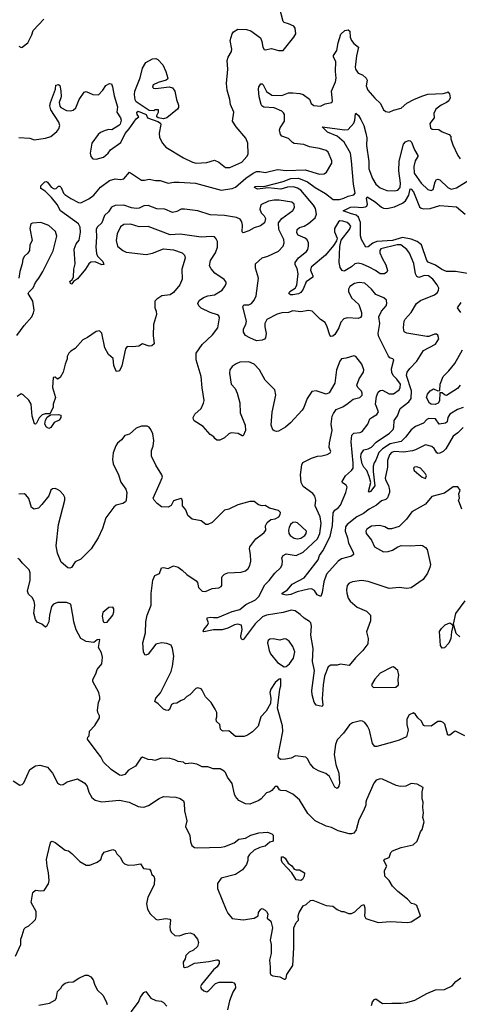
# Model space of a CAD drawing. Extents: x 2133489 to 2292442, y 756223 to 916462.
# Tile 142 of 256: x 2169283 to 2173260, y 816965 to 825873. Entities that reach past the tile are written whole.
import ezdxf

# ---------------------------------------------------------------- set-up
doc = ezdxf.new("R2010")
doc.units = 0

msp = doc.modelspace()

# ---------------------------------------------------------------- linework, layer by layer
at = {"layer": '0CON20XD'}
for points in [[(2169275, 824806.7), (2169375, 824800), (2169415, 824786.7), (2169515, 824800.8), (2169563.2, 824816.8), (2169617.8, 824862.2), (2169638, 824885), (2169644.3, 824915), (2169635.6, 824945), (2169565, 825058), (2169556.7, 825095), (2169561.4, 825125), (2169607.5, 825245), (2169610.7, 825279.3), (2169635, 825286.7), (2169645, 825277.5), (2169655, 825230), (2169658, 825175), (2169640, 825125), (2169645, 825090), (2169655, 825078), (2169705, 825052.9), (2169745, 825050), (2169765, 825056), (2169791.2, 825075), (2169820.3, 825149.7), (2169865, 825216.2), (2169885, 825224), (2169945, 825196.2), (2169995, 825193.8), (2170036, 825235), (2170063.4, 825276.6), (2170095, 825296.2), (2170111.7, 825291.7), (2170123.3, 825265), (2170136.2, 825185), (2170166, 825085), (2170161.2, 825035), (2170193.8, 824985), (2170200, 824965), (2170191.7, 824928.3), (2170180, 824915), (2170115, 824877.5), (2170089.3, 824879.3), (2170055, 824870), (2170015, 824853.8), (2169991.2, 824835), (2169934.4, 824755.6), (2169920, 824665), (2169926.1, 824636.1), (2169945, 824613.3), (2169975, 824611.2), (2170041.2, 824628.8), (2170084.4, 824665.6), (2170103.8, 824695), (2170198.7, 824761.3), (2170237.9, 824842.1), (2170274, 824885), (2170335, 824976.7), (2170360, 824995), (2170346.2, 825015), (2170342, 825035), (2170355, 825045.8), (2170427.5, 825015), (2170437.5, 824985), (2170532.4, 824952.4), (2170557.1, 824937.1), (2170560, 824925), (2170545.8, 824845), (2170548.3, 824808.3), (2170575.6, 824755.6), (2170605, 824718.8), (2170765, 824624.2), (2170845, 824583.8), (2170880, 824575), (2170975, 824580.6), (2171045, 824601.4), (2171085.4, 824585.4), (2171145, 824535.8), (2171185, 824535.6), (2171292, 824585), (2171338, 824635), (2171349.2, 824655), (2171345.7, 824755.7), (2171330, 824800), (2171240, 824905), (2171208.8, 824955), (2171220, 825035), (2171190.8, 825105), (2171185, 825150), (2171160, 825235), (2171153.8, 825295), (2171165.6, 825425), (2171160.5, 825505), (2171167.5, 825535), (2171200, 825585), (2171201.8, 825605), (2171188.2, 825685), (2171204.6, 825745), (2171216.8, 825763.2), (2171255, 825786.4), (2171335, 825785.4), (2171373.5, 825773.5), (2171460.4, 825710.4), (2171474.5, 825675), (2171483.8, 825625), (2171495, 825604.4), (2171505, 825599.4), (2171561.7, 825611.7), (2171625, 825594.2), (2171665, 825593.3), (2171763.8, 825715), (2171781.2, 825745), (2171773.8, 825795), (2171763.9, 825813.9), (2171715, 825836.7), (2171675, 825846.7), (2171665, 825857.5), (2171634.2, 825984.2)], [(2169275, 825633.3), (2169295, 825622.5), (2169306.1, 825623.9), (2169355, 825662.5), (2169391.2, 825735), (2169405, 825776.7), (2169502.1, 825877.9)], [(2173295, 822184.4), (2173247.1, 822135), (2173204.7, 822105.3), (2173139.1, 821990.8), (2173115, 821966.9), (2173085, 821950), (2173065, 821949.2), (2173056.2, 821955), (2173033.1, 821993.1), (2173012.1, 822012.1), (2172955, 822027.1), (2172865, 821980.9), (2172835, 821972.9), (2172755, 821959.1), (2172675, 821967.2), (2172645, 821956.1), (2172628.9, 821935), (2172609.6, 821885), (2172610.4, 821825), (2172590.4, 821725), (2172594.1, 821705), (2172618.1, 821658.1), (2172628.1, 821615), (2172627.7, 821595), (2172611.8, 821548.3), (2172596.7, 821533.3), (2172555, 821518.4), (2172509.3, 821480.7), (2172445, 821445.4), (2172393.6, 821406.4), (2172334.1, 821375.9), (2172245.3, 821305), (2172229.4, 821285), (2172225.8, 821245), (2172248.9, 821185), (2172257.3, 821137.3), (2172301.1, 821055), (2172302.5, 821035), (2172285, 821020), (2172195, 820995.8), (2172164, 820975), (2172058.5, 820855), (2172033.8, 820786.2), (2172019.7, 820690.3), (2172007.5, 820655), (2171975, 820670.8), (2171949.8, 820709.8), (2171923.6, 820723.6), (2171895, 820721.8), (2171794, 820696), (2171735, 820672.7), (2171695, 820667.5), (2171657.5, 820675), (2171656.2, 820685), (2171706.4, 820713.6), (2171749.2, 820765), (2171857.5, 820822.5), (2171890.5, 820865), (2171981.9, 820985), (2171994.6, 821025), (2172025, 821068.1), (2172092.1, 821197.9), (2172113.1, 821296.9), (2172118.7, 821411.3), (2172134, 821436), (2172163.7, 821456.3), (2172185, 821482), (2172234.4, 821595), (2172244.3, 821645), (2172235, 821660.8), (2172202.5, 821682.5), (2172200, 821695), (2172231.1, 821745), (2172285.7, 821795), (2172298.2, 821815), (2172299.1, 821860.9), (2172280.7, 822055), (2172286.7, 822115), (2172305, 822133.3), (2172361.7, 822138.3), (2172381.3, 822148.7), (2172432.2, 822215), (2172449.1, 822260.9), (2172478.8, 822278.8), (2172515, 822302), (2172527.5, 822325), (2172502.7, 822395), (2172511.2, 822465), (2172526.6, 822503.4), (2172545, 822517.5), (2172565, 822520), (2172625, 822488.5), (2172665, 822489.2), (2172715, 822522.9), (2172725.3, 822545), (2172727.5, 822575), (2172695, 822622.2), (2172661.4, 822655), (2172650.6, 822680.6), (2172647.5, 822715), (2172666.9, 822796.9), (2172660, 822805), (2172631.2, 822815), (2172619.1, 822829.1), (2172532.7, 823005), (2172524.5, 823035), (2172540.8, 823125), (2172532.5, 823185), (2172555.8, 823235), (2172596.9, 823285), (2172604.3, 823305), (2172602, 823335), (2172576.9, 823356.9), (2172505, 823386.5), (2172465, 823436.4), (2172405, 823488), (2172355, 823496.6), (2172312.6, 823487.4), (2172269.9, 823460.1), (2172257.9, 823435), (2172258.5, 823415), (2172285, 823356.7), (2172351.4, 823295), (2172374.2, 823225), (2172373.8, 823195), (2172365, 823180), (2172345, 823170), (2172245, 823177.1), (2172215, 823165.8), (2172188.1, 823135), (2172168.9, 823085), (2172135, 823026.2), (2172115, 823008.8), (2172097.7, 823007.7), (2172087.9, 823017.9), (2172063.8, 823095), (2172045, 823132.2), (2172005, 823160), (2171930, 823235), (2171895, 823240.8), (2171825, 823231.4), (2171755, 823239.4), (2171715.4, 823224.6), (2171655, 823220.4), (2171612.6, 823207.4), (2171518.5, 823161.5), (2171501.5, 823125), (2171500.8, 823095), (2171512.5, 823035), (2171506, 822995), (2171496.6, 822983.4), (2171475, 822973.3), (2171425, 822967.5), (2171365.5, 822995.5), (2171326.6, 823016.6), (2171307.3, 823045), (2171307.3, 823075), (2171328.4, 823115), (2171335.9, 823145), (2171302.2, 823275), (2171304.6, 823285.4), (2171315, 823292.9), (2171355, 823292.5), (2171378.9, 823305), (2171404.6, 823335), (2171422.7, 823375), (2171442.7, 823535), (2171416.4, 823625), (2171415.6, 823665), (2171475, 823717.1), (2171526.2, 823733.8), (2171625, 823778.8), (2171666, 823825), (2171675.6, 823854.4), (2171672.2, 823885), (2171627.5, 823975), (2171623.3, 824035), (2171655.3, 824074.7), (2171753, 824147), (2171768.9, 824175), (2171765.5, 824205), (2171745, 824222.7), (2171629.8, 824239.8), (2171585, 824240.8), (2171535, 824231.5), (2171465, 824198.8), (2171455, 824160), (2171466.7, 824125), (2171495, 824097.5), (2171505.8, 824075.8), (2171498.8, 824035), (2171462.7, 824007.3), (2171405, 823989.4), (2171355, 823961.8), (2171305, 823944.3), (2171294.4, 823955), (2171298.8, 824015), (2171293.8, 824045), (2171278.3, 824068.3), (2171245, 824082), (2171135, 824100.2), (2171005, 824108.4), (2170894.7, 824144.7), (2170775, 824160), (2170745, 824158.2), (2170702.9, 824137.1), (2170665, 824130), (2170595, 824158.8), (2170522, 824162), (2170445, 824191.2), (2170405, 824187.8), (2170365, 824167.2), (2170336.5, 824163.5), (2170295, 824169.4), (2170225, 824194.8), (2170147.8, 824192.2), (2170112.7, 824177.3), (2170085.3, 824135), (2170048.8, 824101.2), (2170025, 824035.6), (2169982.7, 823995), (2169974.7, 823975), (2169978.8, 823908.8), (2169970.9, 823815), (2169977.8, 823757.8), (2169985.6, 823735), (2170035.7, 823685), (2170043, 823657), (2170025, 823653.8), (2169965, 823682.9), (2169925, 823679.2), (2169907.5, 823665), (2169878.6, 823615), (2169805, 823529.2), (2169770, 823505), (2169755, 823482.5), (2169745, 823480), (2169736.7, 823505), (2169757.3, 823522.7), (2169768.6, 823545), (2169772.9, 823617.1), (2169785.7, 823665), (2169776.4, 823796.4), (2169794, 823845), (2169820.5, 823879.5), (2169831.7, 823951.7), (2169830.5, 823995), (2169815.6, 824025), (2169653, 824143), (2169621.4, 824201.4), (2169571.2, 824265), (2169513, 824323), (2169472.5, 824345), (2169475, 824370), (2169510, 824405), (2169525, 824408.8), (2169535, 824403.3), (2169567.9, 824357.9), (2169595, 824344), (2169613.6, 824346.4), (2169632.7, 824367.3), (2169645, 824368), (2169657.5, 824355), (2169678, 824305), (2169690.4, 824290.4), (2169745, 824254.4), (2169815, 824219.4), (2169835, 824215.6), (2169909.2, 824250.8), (2169953.5, 824286.5), (2170013.6, 824356.4), (2170095, 824417.1), (2170145, 824432.7), (2170195, 824427.5), (2170225, 824433.1), (2170275, 824492.5), (2170385, 824420), (2170412.5, 824422.5), (2170455, 824430.9), (2170512.6, 824417.4), (2170555, 824417.8), (2170625, 824392.9), (2170677.2, 824402.8), (2170725, 824403.5), (2170872.6, 824392.6), (2171105, 824330.7), (2171204.7, 824345.3), (2171235, 824357.5), (2171329.7, 824440.3), (2171395, 824485.3), (2171425, 824498.9), (2171455, 824500), (2171505, 824489.6), (2171615, 824517.5), (2171695, 824510), (2171865, 824516), (2171995, 824475.4), (2172038.8, 824478.8), (2172057.1, 824492.9), (2172108.1, 824575), (2172106.4, 824596.4), (2172072.5, 824675), (2172055, 824690), (2171995, 824709.2), (2171905, 824723.3), (2171853.8, 824743.8), (2171765, 824753.1), (2171750.5, 824760.5), (2171715, 824797.5), (2171655, 824820), (2171641.1, 824835), (2171633.3, 824875), (2171639.4, 824895), (2171678.1, 824955), (2171677.3, 825015), (2171670.2, 825030.2), (2171654.7, 825044.7), (2171584.2, 825074.2), (2171492.2, 825082.2), (2171474.3, 825094.3), (2171467.1, 825107.1), (2171450, 825175), (2171442.9, 825245), (2171445.8, 825265), (2171465, 825293.3), (2171475, 825293.3), (2171485, 825283.3), (2171514.2, 825224.2), (2171565, 825191.5), (2171655, 825188.6), (2171715, 825210), (2171755, 825212.5), (2171816.1, 825206.1), (2171847.5, 825195), (2171903.3, 825155), (2171918.8, 825115), (2171945, 825098), (2172005, 825092), (2172045, 825110.8), (2172107.5, 825125), (2172111.2, 825138.8), (2172102.9, 825225), (2172139.8, 825310.2), (2172147.1, 825345), (2172138.5, 825405), (2172141.5, 825495), (2172121.9, 825535), (2172120.9, 825549.1), (2172151.1, 825595), (2172163.6, 825665), (2172189.1, 825740.9), (2172224.3, 825775.7), (2172255, 825782), (2172268.3, 825768.3), (2172272.9, 825715), (2172284, 825685), (2172306.8, 825656.8), (2172347.5, 825625), (2172329.4, 825545), (2172317.5, 825445), (2172320.6, 825425), (2172345, 825390.8), (2172385, 825375.6), (2172418.2, 825345), (2172427.1, 825325), (2172418, 825275), (2172433.8, 825235), (2172494.5, 825164.5), (2172546.9, 825115), (2172575, 825058), (2172595, 825042.5), (2172625, 825036), (2172665, 825055.6), (2172735, 825072.7), (2172785, 825119.1), (2172847.6, 825152.4), (2172919.8, 825180.2), (2172975, 825198.1), (2173115, 825206.7), (2173147, 825213), (2173155, 825220), (2173171.7, 825201.7), (2173177.5, 825165), (2173165, 825140), (2173145, 825122.5), (2173095, 825100), (2173047.7, 825062.3), (2173029.2, 825025), (2173033.8, 824985), (2172994, 824935), (2173000, 824895), (2173013.9, 824883.9), (2173075, 824880), (2173105, 824857.5), (2173167.5, 824835), (2173182.5, 824815), (2173183.3, 824795), (2173201.2, 824741.2), (2173246.7, 824645), (2173266.7, 824615)], [(2170585, 824975.6), (2170535.8, 824985.8), (2170523.3, 824995), (2170522.5, 825005), (2170537.5, 825035), (2170538.3, 825058.3), (2170505, 825057.5), (2170495, 825050), (2170455, 825052.5), (2170335, 825131.2), (2170327.3, 825147.3), (2170320.6, 825195), (2170323.1, 825225), (2170372.1, 825347.9), (2170394.4, 825435), (2170425, 825485.8), (2170485, 825518.9), (2170515, 825520.5), (2170533.7, 825513.7), (2170578, 825465), (2170606, 825405), (2170624, 825345), (2170621.2, 825335), (2170607.5, 825325), (2170534.2, 825305.8), (2170490, 825285), (2170483, 825263), (2170493, 825253), (2170515, 825250), (2170635, 825264.2), (2170665, 825257.5), (2170685.8, 825225), (2170700.7, 825150.7), (2170720.3, 825100.3), (2170720, 825080), (2170710, 825065), (2170615, 824984.4), (2170585, 824975.6)], [(2173295, 822363.3), (2173242.6, 822347.4), (2173175, 822304.5), (2173156.7, 822275), (2173149.5, 822235), (2173135, 822222.4), (2173078, 822215), (2173045, 822260.7), (2172985.6, 822264.4), (2172965, 822255.7), (2172935, 822223.1), (2172865, 822191.9), (2172825, 822161.8), (2172774.5, 822095.5), (2172735, 822056.8), (2172635, 822035.6), (2172565, 821991), (2172532, 821958), (2172505, 821888.6), (2172489.5, 821865), (2172481.5, 821835), (2172479.7, 821785), (2172497.1, 821655), (2172455, 821603.3), (2172445, 821597.5), (2172437.5, 821605), (2172458.8, 821685), (2172445, 821740.5), (2172423.9, 821793.9), (2172394.8, 821825), (2172379.8, 821855), (2172368.6, 821915), (2172373.4, 821946.6), (2172395, 821982.1), (2172435, 821990.4), (2172465.4, 822004.6), (2172508.3, 822051.7), (2172628.5, 822131.5), (2172660.7, 822165), (2172669.1, 822185), (2172671.8, 822248.2), (2172700, 822290), (2172725.8, 822354.2), (2172803.8, 822416.2), (2172825.9, 822445), (2172826, 822515), (2172783.4, 822655), (2172787.1, 822682.9), (2172812, 822718), (2172875.5, 822785), (2172935, 822881.4), (2173045, 822937.5), (2173073.3, 822985), (2173065, 823017.5), (2173055, 823027.5), (2173035, 823026.7), (2172985, 823007.5), (2172965, 823005.7), (2172785, 823036), (2172760, 823050), (2172754.3, 823084.3), (2172760.6, 823145), (2172769.4, 823165), (2172825, 823224.2), (2172873.5, 823306.5), (2172908.3, 823331.7), (2173035, 823382.5), (2173061.4, 823405), (2173072.5, 823425), (2173074.3, 823445), (2173059.4, 823475), (2173021.1, 823525), (2172981.2, 823555), (2172945, 823560), (2172895, 823540), (2172875, 823550), (2172864.8, 823574.7), (2172848.7, 823668.7), (2172809.3, 823759.3), (2172785.6, 823795), (2172730.6, 823835), (2172697.3, 823837.3), (2172551.5, 823798.5), (2172540.5, 823785), (2172540.4, 823765), (2172563.3, 823715), (2172595.5, 823655), (2172610, 823605), (2172605, 823588.8), (2172582.5, 823575), (2172545, 823572.5), (2172502.9, 823605), (2172445.2, 823635.2), (2172385, 823660.3), (2172345, 823669.2), (2172315.3, 823664.7), (2172285, 823635.6), (2172225, 823600.9), (2172215, 823598.5), (2172201.4, 823605), (2172182.4, 823632.4), (2172174, 823675), (2172179.1, 823820.9), (2172192.5, 823877.5), (2172266.9, 823975), (2172277.1, 824005), (2172265, 824024.4), (2172245, 824038), (2172205, 824051.6), (2172177.8, 824052.2), (2172166, 824044), (2172130.6, 823985), (2172132.2, 823955), (2172154, 823895), (2172148.3, 823871.7), (2172120.9, 823829.1), (2172047.9, 823742.1), (2171919.5, 823635), (2171912.2, 823607.8), (2171935.6, 823555), (2171934, 823545), (2171875, 823500.6), (2171847.2, 823435), (2171826.9, 823405), (2171805, 823394.1), (2171755, 823382.9), (2171733.3, 823385), (2171716.7, 823395), (2171726, 823415), (2171775, 823442.9), (2171788.5, 823471.5), (2171801.9, 823575), (2171792.8, 823622.8), (2171774.3, 823655), (2171773.6, 823675), (2171805, 823718.2), (2171877.3, 823775), (2171888.8, 823795), (2171894.8, 823825), (2171894.8, 823854.7), (2171885, 823881.9), (2171865, 823897.3), (2171803.1, 823925), (2171791.1, 823945), (2171793.1, 823975), (2171815, 823994.4), (2171856.2, 824005), (2171895, 824028.1), (2171955, 824079.2), (2171967.5, 824112.5), (2171958, 824165), (2171942.1, 824195), (2171825, 824329.3), (2171795, 824350.3), (2171759.7, 824360.3), (2171705, 824357.7), (2171645, 824340), (2171529.2, 824350.8), (2171435, 824340.3), (2171408.1, 824355), (2171408.8, 824365), (2171502.4, 824367.6), (2171665, 824410), (2171735, 824436.5), (2171805, 824439.4), (2171886.3, 824406.3), (2171955, 824355.8), (2172050.5, 824300.5), (2172117.6, 824247.6), (2172175, 824246.3), (2172215, 824257.5), (2172255, 824277.9), (2172305, 824287.1), (2172316.5, 824305), (2172302.6, 824385), (2172285.2, 824595.2), (2172274.2, 824665), (2172217.9, 824765), (2172155, 824819.7), (2172068.1, 824855), (2172020, 824905), (2172224.2, 824875.8), (2172255, 824880.8), (2172305, 824936.2), (2172315.4, 824965.4), (2172319.3, 825020.7), (2172325, 825026), (2172349.1, 825005), (2172369.9, 824969.9), (2172395, 824916.7), (2172415.4, 824845.4), (2172422.2, 824805), (2172420.9, 824735), (2172441.1, 824591.1), (2172442, 824525), (2172474.7, 824435), (2172505.8, 824385.8), (2172545, 824352.8), (2172605, 824328.2), (2172673.2, 824323.2), (2172705, 824331.8), (2172724.8, 824355.2), (2172727, 824395), (2172712.4, 824505), (2172716.7, 824593.3), (2172754, 824746), (2172772.4, 824767.6), (2172801.4, 824778.6), (2172815, 824777.1), (2172826.4, 824766.4), (2172854.8, 824694.8), (2172885.5, 824645), (2172885.5, 824635), (2172860.9, 824595), (2172847.3, 824545), (2172850.6, 824485), (2172914.5, 824394.5), (2172975, 824335.3), (2173005, 824326.2), (2173024.7, 824335.3), (2173040.9, 824405), (2173055, 824427.1), (2173065, 824430.6), (2173085, 824423.3), (2173155, 824354.6), (2173185, 824340.6), (2173235, 824351.6), (2173345, 824420)], [(2173335, 823577.5), (2173225, 823594.8), (2173144.2, 823594.2), (2173102, 823612), (2173045, 823653.5), (2172979.6, 823679.6), (2172965.7, 823695.7), (2172916.6, 823836.6), (2172878.5, 823865), (2172825, 823886.2), (2172745, 823902.3), (2172655, 823874.5), (2172513.3, 823866.7), (2172477.6, 823852.4), (2172435, 823816.9), (2172415, 823816), (2172375.4, 823885.4), (2172365, 823916.7), (2172367.1, 824037.1), (2172349.2, 824085), (2172325.8, 824105.8), (2172275, 824118.3), (2172210, 824145), (2172275, 824176), (2172315, 824180), (2172375, 824173.4), (2172411.3, 824178.7), (2172423.2, 824186.8), (2172428.2, 824205), (2172420, 824255), (2172425, 824270.6), (2172498.1, 824225), (2172555, 824175.6), (2172575, 824166.5), (2172605.4, 824164.6), (2172675, 824181.2), (2172747.3, 824212.7), (2172773.5, 824235), (2172802, 824285), (2172815, 824342.5), (2172825, 824341.2), (2172845.5, 824315), (2172899.7, 824179.7), (2172915, 824166.9), (2172935, 824160.5), (2172996.1, 824163.9), (2173085, 824191.9), (2173235, 824180.8), (2173314, 824114)], [(2169257.5, 823015), (2169323, 823107), (2169392, 823185), (2169408.8, 823221.2), (2169412, 823245), (2169402.9, 823325), (2169358.8, 823395), (2169365, 823408.8), (2169405, 823446.2), (2169424.3, 823495), (2169455.8, 823535), (2169490.8, 823595), (2169585, 823781.2), (2169620, 823915), (2169605.7, 823955.7), (2169545, 824012.2), (2169475, 824039.4), (2169397, 824033), (2169384.2, 824025), (2169372.9, 823985), (2169394.4, 823875), (2169374.4, 823835), (2169372.2, 823785), (2169355, 823759.4), (2169325, 823734), (2169311.5, 823705), (2169305.5, 823665), (2169283.3, 823595), (2169275, 823533.3)], [(2173282, 821445), (2173253.3, 821525), (2173262.5, 821545), (2173257, 821583), (2173267.5, 821615), (2173246.4, 821646.4), (2173205, 821648), (2173125, 821588.8), (2173011.7, 821558.3), (2172955, 821488.8), (2172830.7, 821419.3), (2172781.4, 821355), (2172715, 821288.6), (2172645, 821266), (2172617.3, 821267.3), (2172585, 821284), (2172537, 821297), (2172465, 821289.4), (2172424, 821265), (2172414.2, 821245), (2172418, 821225), (2172465.5, 821165), (2172493, 821103), (2172575, 821059.4), (2172615, 821061.8), (2172655.9, 821074.1), (2172705, 821104.4), (2172735, 821114.4), (2172818.1, 821111.9), (2172905, 821120), (2172926.1, 821116.1), (2172955, 821098.8), (2172970.5, 821080.5), (2172998.6, 820945), (2172993.2, 820916.8), (2172972.5, 820865), (2172932.1, 820807.9), (2172825, 820733.8), (2172785, 820727.5), (2172716.6, 820736.6), (2172625, 820727.1), (2172589.8, 820739.8), (2172435, 820791.4), (2172375, 820799.2), (2172295, 820787.8), (2172265, 820774.5), (2172246.4, 820755), (2172239.3, 820715), (2172242.4, 820685), (2172255, 820638), (2172271.3, 820611.3), (2172335, 820557.1), (2172421.7, 820521.7), (2172456, 820485), (2172457.5, 820435), (2172420, 820335), (2172435.6, 820275), (2172431.4, 820225), (2172387.5, 820165), (2172321.2, 820098.8), (2172265, 820028.8), (2172186.4, 820043.6), (2172155, 820033.3), (2172097, 820033), (2172075, 820017.5), (2172041.8, 819935), (2172027.9, 819855), (2172018.5, 819728.5), (2172023.8, 819675), (2172020, 819660), (2171965, 819672.5), (2171946.8, 819696.8), (2171927.8, 819765), (2171927.1, 819805), (2171948.8, 819985), (2171933.2, 820065), (2171938.6, 820185), (2171916.5, 820305), (2171921.3, 820385), (2171915.4, 820415), (2171905, 820429.1), (2171855, 820458.5), (2171821.3, 820491.3), (2171775, 820523.8), (2171738.9, 820531.1), (2171665, 820510.8), (2171515, 820486.1), (2171479.6, 820470.4), (2171414.1, 820405.9), (2171305, 820262), (2171295, 820263.8), (2171287.5, 820275), (2171284.5, 820294.5), (2171295.6, 820355), (2171288.8, 820395), (2171255, 820403.1), (2171225, 820397.3), (2171165, 820368.5), (2171115, 820353.3), (2171035, 820352.5), (2170950, 820335), (2170943.9, 820343.9), (2170947.5, 820355), (2170981.9, 820395), (2170990.6, 820415), (2170977.5, 820445), (2170978.3, 820461.7), (2171005, 820468.5), (2171036.9, 820463.1), (2171075, 820465.8), (2171205, 820519.2), (2171275, 820536.2), (2171329.4, 820580.6), (2171415.6, 820625), (2171445, 820654.4), (2171500.4, 820759.6), (2171541.1, 820798.9), (2171590, 820865), (2171645, 820916), (2171657.8, 820945), (2171660.6, 820975), (2171654.3, 821005), (2171665, 821024.2), (2171695, 821040), (2171785, 821024.4), (2171846.2, 821055), (2171975.8, 821175), (2171998, 821225), (2172010, 821315), (2172001.5, 821375), (2171955.4, 821475), (2171961.5, 821525), (2171953.6, 821563.6), (2171934.2, 821585), (2171848.5, 821648.5), (2171827.9, 821685), (2171821.8, 821755), (2171834.2, 821845), (2171845, 821866), (2171923.2, 821906.8), (2171975.8, 821924.2), (2172015, 821926.9), (2172065, 821940), (2172092.5, 821955), (2172096.2, 821965), (2172083.9, 822003.9), (2172084.1, 822044.1), (2172108.6, 822155), (2172100.6, 822215), (2172110, 822285), (2172120.3, 822309.7), (2172146.7, 822345), (2172205, 822370.6), (2172255, 822404.4), (2172299.8, 822440.2), (2172361.2, 822455), (2172380, 822475), (2172381.8, 822495), (2172375, 822512), (2172340.8, 822545), (2172334.2, 822565), (2172354.4, 822625), (2172394.6, 822685), (2172396.8, 822705), (2172376.6, 822756.6), (2172325, 822826.2), (2172305, 822832), (2172235, 822810), (2172195, 822805.4), (2172178.2, 822785), (2172148.5, 822705), (2172132.5, 822585), (2172084, 822496), (2172055, 822486), (2171965.8, 822515.8), (2171925, 822508.8), (2171884.2, 822445), (2171854.2, 822365), (2171838.9, 822341.1), (2171732, 822225), (2171686, 822185), (2171625, 822150.8), (2171605, 822145.8), (2171585, 822152), (2171573.2, 822163.2), (2171556.9, 822205), (2171568.3, 822321.7), (2171600, 822475), (2171591.4, 822525), (2171503, 822613), (2171451.5, 822705), (2171405.4, 822755), (2171355, 822778.3), (2171275, 822774), (2171239.7, 822760.3), (2171205.4, 822735), (2171184.6, 822705), (2171180, 822675), (2171196.7, 822575), (2171231.2, 822535), (2171251.2, 822495), (2171275.6, 822405.6), (2171278.8, 822315), (2171324, 822205), (2171326.7, 822155), (2171305, 822107.5), (2171295, 822106.7), (2171258.3, 822128.3), (2171195, 822136), (2171175, 822126.2), (2171135, 822088.8), (2171092.3, 822067.7), (2171065, 822068.8), (2171046.7, 822085), (2171039.5, 822099.5), (2171005, 822120.8), (2170941.5, 822191.5), (2170862.3, 822242.3), (2170853.8, 822255), (2170852, 822275), (2170868, 822305), (2170925.8, 822355), (2170947, 822403), (2170951.7, 822428.3), (2170933.1, 822543.1), (2170924.6, 822645), (2170880.6, 822795), (2170879.2, 822855), (2170934.4, 822935.6), (2171028.3, 823021.7), (2171074.2, 823085), (2171090.8, 823175), (2171083.1, 823193.1), (2171071.3, 823201.3), (2171005, 823223.8), (2170924, 823264), (2170903.9, 823283.9), (2170895.6, 823305), (2170907.5, 823332.5), (2170945, 823358.6), (2170985, 823373.5), (2171045, 823384.6), (2171115, 823425.7), (2171142.5, 823465), (2171151.2, 823485), (2171149.5, 823499.5), (2171131.7, 823521.7), (2171049.1, 823579.1), (2171015, 823617.5), (2171000, 823645), (2171010, 823695), (2171055.5, 823764.5), (2171071.4, 823815), (2171070.8, 823865), (2171061.2, 823891.2), (2171045, 823908), (2171015, 823912.9), (2170925, 823906), (2170733, 823933), (2170645, 823928), (2170445, 824000.8), (2170365, 823999.2), (2170285, 824022), (2170225, 824020), (2170195, 824000), (2170165.8, 823934.2), (2170155.6, 823875), (2170166.7, 823825), (2170215, 823784), (2170245, 823769.4), (2170428.1, 823748.1), (2170485, 823760), (2170585, 823798.5), (2170675, 823789.4), (2170753, 823763), (2170772.7, 823742.7), (2170780.8, 823715), (2170748.6, 823615), (2170751.4, 823525), (2170731.4, 823475), (2170674.3, 823405.7), (2170645, 823383.8), (2170567.5, 823375), (2170524.2, 823345.8), (2170506.2, 823325), (2170503.8, 823265), (2170516.2, 823235), (2170520, 823205), (2170494.4, 823115.6), (2170491.2, 823015), (2170498.3, 822941.7), (2170478, 822922), (2170455, 822918.8), (2170395, 822940), (2170359.3, 822920.7), (2170305, 822913.8), (2170255, 822916), (2170238.6, 822895), (2170207.9, 822742.1), (2170185, 822697.5), (2170165, 822690), (2170155, 822693.3), (2170135.7, 822745.7), (2170127, 822807), (2170085, 822842.5), (2170052, 822905), (2170025.9, 823035.9), (2170005, 823056.7), (2169975, 823053.3), (2169895, 822996.7), (2169855, 822976.7), (2169785, 822898.8), (2169745, 822873.8), (2169726.7, 822855), (2169713.3, 822825), (2169713.3, 822805), (2169693.3, 822755), (2169676.7, 822685), (2169647.5, 822635), (2169625, 822620), (2169605, 822637.5), (2169583.9, 822636.1), (2169580, 822545), (2169606, 822455), (2169585.7, 822395), (2169586.1, 822365), (2169555, 822306), (2169514, 822306), (2169485, 822297.1), (2169458.5, 822271.5), (2169435, 822222), (2169425, 822213.3), (2169416.1, 822216.1), (2169396.4, 822285), (2169387.3, 822395), (2169365, 822429.2), (2169315, 822479.4), (2169295, 822488.5), (2169260.9, 822465)], [(2173274.7, 823224.7), (2173244, 823265), (2173277.1, 823315)], [(2173268, 822565), (2173243.4, 822536.6), (2173145, 822474.4), (2173125, 822479.4), (2173105, 822497.5), (2173085, 822496.7), (2173080.8, 822425), (2173068.2, 822405), (2173042.9, 822392.9), (2173006.7, 822395), (2172991.2, 822405), (2172963.6, 822453.6), (2172973.1, 822485), (2172995.6, 822515), (2173025, 822532.3), (2173065, 822515.4), (2173083.3, 822516.7), (2173086.5, 822575), (2173115.4, 822645), (2173165.3, 822695), (2173218.2, 822761.8), (2173288.4, 822885)], [(2169545, 822174), (2169525, 822185.5), (2169511.4, 822215), (2169515, 822249.2), (2169532.5, 822277.5), (2169561.2, 822298.8), (2169635, 822301.2), (2169654, 822295), (2169654.2, 822275), (2169639.7, 822250.3), (2169595, 822230), (2169565.7, 822184.3), (2169545, 822174)], [(2173310, 819395), (2173226.4, 819436.4), (2173215, 819433.3), (2173175, 819398.8), (2173155, 819401.2), (2173128.8, 819498.8), (2173115, 819514.2), (2173095, 819523.8), (2173065, 819523.3), (2173005, 819481.2), (2172945, 819483.3), (2172935, 819487.5), (2172917.3, 819527.3), (2172885, 819556.7), (2172865, 819587.5), (2172845, 819602.5), (2172805, 819582.5), (2172784.4, 819545.6), (2172785.8, 819495), (2172797.5, 819445), (2172781.2, 819385), (2172715, 819353.3), (2172676.2, 819343.8), (2172515, 819295.7), (2172495, 819297.5), (2172473.3, 819325), (2172446.7, 819445), (2172430.2, 819480.2), (2172403.8, 819515), (2172385, 819527.5), (2172365, 819530), (2172295, 819511.2), (2172266.1, 819493.9), (2172211.7, 819418.3), (2172155, 819356.2), (2172140, 819315), (2172127.8, 819225), (2172143.2, 819133.2), (2172171.1, 819055), (2172176.9, 818965), (2172170.7, 818939.3), (2172155, 818916.2), (2172135, 818928), (2172085, 819025.6), (2172053.4, 819053.4), (2171985, 819075.6), (2171945, 819101.9), (2171910.2, 819140.2), (2171886.5, 819186.5), (2171871.2, 819201.2), (2171777, 819213), (2171739.4, 819190.6), (2171687.5, 819182.5), (2171640.9, 819180.9), (2171624.4, 819194.4), (2171620.8, 819215), (2171662.9, 819432.9), (2171660.8, 819485), (2171614, 819645), (2171636.2, 819815), (2171646.7, 819845), (2171645, 819910), (2171630, 819905), (2171592.5, 819875), (2171553.8, 819815), (2171546, 819785), (2171554.1, 819734.1), (2171552, 819685), (2171511.7, 819618.3), (2171464.5, 819565), (2171439.7, 819480.3), (2171389.3, 819430.7), (2171345, 819398.6), (2171315, 819388), (2171235, 819388.8), (2171175, 819438.8), (2171125, 819436.2), (2171111.2, 819441.2), (2171100.8, 819455), (2171093.8, 819495), (2171064.2, 819524.2), (2171060, 819545), (2171066.2, 819565), (2171066, 819605), (2171052, 819635), (2171015.6, 819695.6), (2170965, 819746.7), (2170935, 819807.5), (2170925, 819817.5), (2170895, 819826.7), (2170875, 819823.3), (2170823.3, 819765), (2170795, 819748.8), (2170768.6, 819721.4), (2170745, 819714), (2170705, 819688.8), (2170675, 819686.2), (2170655, 819676.7), (2170637, 819633), (2170626.7, 819623.3), (2170605, 819624.5), (2170585, 819633.8), (2170535, 819683.5), (2170504.2, 819704.2), (2170513.4, 819735), (2170556.8, 819783.2), (2170652.3, 819975), (2170666.5, 820025), (2170678.1, 820115), (2170665, 820182.5), (2170652.7, 820212.7), (2170615, 820228), (2170565, 820234.2), (2170515, 820222.5), (2170445, 820133.8), (2170425, 820123.3), (2170415, 820127.5), (2170404.1, 820154.1), (2170396.2, 820235), (2170422, 820325), (2170424.3, 820425.7), (2170436, 820485), (2170471.2, 820575), (2170471.2, 820681.2), (2170487.3, 820802.7), (2170506.1, 820843.9), (2170548.3, 820861.7), (2170565, 820912.5), (2170583.6, 820916.4), (2170625, 820908.8), (2170675, 820932), (2170715, 820920), (2170753.9, 820893.9), (2170795, 820853.3), (2170880, 820795), (2170890.5, 820780.5), (2170900.8, 820735), (2170935, 820701.9), (2170965, 820699.4), (2171025, 820726), (2171085, 820732), (2171105, 820743.8), (2171112, 820755), (2171111.2, 820825), (2171114.2, 820835.8), (2171135, 820856.2), (2171165, 820869.2), (2171286.9, 820873.1), (2171325, 820887.9), (2171350.9, 820909.1), (2171365.5, 820935), (2171374.4, 820975), (2171371.4, 821035), (2171360.8, 821085), (2171364.2, 821105), (2171418, 821175), (2171475, 821219.4), (2171495.3, 821234.7), (2171508.9, 821255), (2171506, 821295), (2171521.2, 821325), (2171555, 821350), (2171595, 821356.2), (2171626.7, 821375), (2171640, 821395), (2171643.3, 821415), (2171623.9, 821433.9), (2171544.2, 821454.2), (2171505, 821477.5), (2171476.4, 821473.6), (2171443.6, 821483.6), (2171405, 821513.3), (2171365, 821514), (2171255.6, 821484.4), (2171175, 821443.3), (2171135, 821434.3), (2171022.5, 821325), (2170985, 821306.7), (2170967, 821307), (2170925, 821340), (2170842.9, 821352.9), (2170805, 821386.7), (2170785, 821437.5), (2170754.1, 821474.1), (2170755.9, 821515.9), (2170750, 821535), (2170741.7, 821541.7), (2170675, 821518.8), (2170651.7, 821478.3), (2170625, 821461.2), (2170565, 821466.2), (2170525, 821496.2), (2170498.8, 821525), (2170490, 821545), (2170540.8, 821659.2), (2170575.7, 821735), (2170570, 821755), (2170512.9, 821842.9), (2170475.6, 821925), (2170474.2, 821975), (2170489.2, 822015), (2170496.9, 822065), (2170488.6, 822125), (2170470, 822165), (2170453.3, 822185), (2170435, 822194), (2170385, 822196), (2170335, 822176), (2170275, 822123.8), (2170235, 822110), (2170205, 822072.5), (2170167, 822043), (2170151.7, 822018.3), (2170128.8, 821955), (2170120.8, 821895), (2170128, 821855), (2170175.6, 821755), (2170198.3, 821688.3), (2170244.3, 821625), (2170251.4, 821595), (2170245.8, 821525), (2170238.7, 821511.3), (2170216.2, 821495), (2170155, 821480), (2170135, 821461.9), (2170062.5, 821365), (2170030.9, 821269.1), (2169992.9, 821185), (2169928.8, 821085), (2169835, 820992.5), (2169785, 820967.5), (2169752.3, 820917.7), (2169735, 820911.4), (2169716.7, 820915), (2169656.9, 820965), (2169626.1, 821046.1), (2169611.4, 821111.4), (2169633.5, 821305), (2169690.6, 821525), (2169689.7, 821549.7), (2169678, 821575), (2169645, 821611.2), (2169625, 821623.8), (2169605, 821631.2), (2169580.5, 821629.5), (2169563.3, 821615), (2169546.1, 821563.9), (2169483.9, 821486.1), (2169452.5, 821455), (2169415, 821444.2), (2169388.8, 821458.8), (2169365, 821542.5), (2169337.5, 821575), (2169323, 821583), (2169275, 821580)], [(2172955, 821723.3), (2172963.8, 821745), (2172955.6, 821765), (2172909.2, 821815), (2172875, 821828.1), (2172855, 821825.8), (2172845, 821816.7), (2172852.5, 821795), (2172895, 821758), (2172925, 821734), (2172955, 821723.3)], [(2171795, 821175.3), (2171825, 821181.6), (2171861.1, 821205), (2171875.7, 821225), (2171877.5, 821245), (2171795, 821322), (2171775, 821327.5), (2171755, 821323.8), (2171734.2, 821305.8), (2171720.3, 821279.7), (2171714.4, 821255), (2171717.5, 821225), (2171731.1, 821205), (2171765, 821181.8), (2171795, 821175.3)], [(2169225, 818986.7), (2169285, 818947.5), (2169305, 818952.5), (2169321.2, 818968.8), (2169375, 819090), (2169425, 819121.4), (2169465, 819129.2), (2169535, 819110), (2169580, 819055), (2169625, 818968.8), (2169640, 818955), (2169655, 818951.4), (2169675, 818954.2), (2169711.7, 818978.3), (2169805, 819003.3), (2169872, 818965), (2169892, 818935), (2169908, 818885), (2169936, 818835), (2169965, 818811.2), (2170025, 818795.8), (2170185, 818810.6), (2170274.1, 818794.1), (2170355, 818754.2), (2170375, 818750), (2170405, 818749.2), (2170447.9, 818762.1), (2170544.4, 818825.6), (2170585, 818843.8), (2170695, 818837.8), (2170735, 818828.1), (2170763.8, 818805), (2170771.2, 818785), (2170774.2, 818714.2), (2170793.8, 818625), (2170782.3, 818572.3), (2170821.7, 818491.7), (2170828.8, 818435), (2170841.2, 818401.2), (2170865, 818383.8), (2170895, 818379.2), (2171106, 818386), (2171138.3, 818391.7), (2171222.5, 818425), (2171265, 818458.8), (2171325, 818468), (2171375, 818496.2), (2171445, 818515.8), (2171525, 818521.2), (2171565, 818506.2), (2171575.8, 818495.8), (2171575, 818440), (2171545, 818432.5), (2171502.5, 818395), (2171455.9, 818384.1), (2171405, 818360), (2171360.3, 818319.7), (2171346.2, 818295), (2171346, 818265), (2171335, 818230), (2171299.5, 818180.5), (2171235, 818140), (2171105, 818106.7), (2171071.9, 818058.1), (2171073.6, 818013.6), (2171150.3, 817820.3), (2171165, 817790), (2171205, 817741.2), (2171305, 817728.9), (2171405, 817743.8), (2171440, 817765), (2171442.5, 817795), (2171463.3, 817826.7), (2171475, 817832.5), (2171505, 817817.5), (2171516.7, 817805), (2171527, 817783), (2171522.5, 817745), (2171555, 817717.5), (2171570.8, 817655), (2171548.8, 817545), (2171556.7, 817505), (2171556.7, 817425), (2171542.5, 817365), (2171550, 817305), (2171547.5, 817245), (2171555, 817232.5), (2171572.3, 817222.3), (2171635, 817212), (2171675, 817193.3), (2171685, 817193.3), (2171695, 817202.5), (2171700, 817235), (2171752.5, 817315), (2171763.3, 817475), (2171762.5, 817655), (2171783.8, 817705), (2171803.8, 817725), (2171801.2, 817765), (2171810, 817795), (2171847.5, 817855), (2171875, 817867.5), (2171915, 817903.3), (2171935, 817906.7), (2172055, 817860), (2172115, 817853.3), (2172155, 817821.2), (2172194.2, 817804.2), (2172215, 817803.3), (2172257, 817787), (2172285, 817786.7), (2172315, 817800), (2172375, 817860), (2172395, 817866.7), (2172406.2, 817836.2), (2172405.4, 817804.6), (2172402.7, 817765), (2172415, 817742), (2172525, 817704.2), (2172635, 817714), (2172795, 817703.8), (2172825, 817711.2), (2172907.5, 817765), (2172875, 817860), (2172855, 817871.2), (2172826.4, 817876.4), (2172792.5, 817915), (2172703.3, 817985), (2172656.7, 818035), (2172626.7, 818085), (2172586.7, 818125), (2172583.3, 818175), (2172604, 818215), (2172576.2, 818265), (2172585, 818278.8), (2172625, 818292.5), (2172641.7, 818338.3), (2172656.4, 818353.6), (2172735, 818383.3), (2172841.7, 818408.3), (2172878.3, 818441.7), (2172910, 818525), (2172923.9, 818546.1), (2172943.3, 818615), (2172931.2, 818655), (2172935.9, 818695.9), (2172930, 818745), (2172933.3, 818795), (2172923.9, 818823.9), (2172924.4, 818854.4), (2172923.1, 818886.9), (2172932.5, 818925), (2172877.3, 818957.3), (2172825, 818961.2), (2172775, 818938.8), (2172725, 818933.8), (2172687.5, 818945), (2172565, 819002.5), (2172545, 819004), (2172507.3, 818992.7), (2172486, 818965), (2172420.8, 818815), (2172414, 818795), (2172414, 818765), (2172394.2, 818715.8), (2172350, 818635), (2172327.9, 818542.1), (2172305, 818514), (2172285, 818505.7), (2172265, 818505.6), (2172162.8, 818532.8), (2172105, 818565.7), (2172055, 818577.5), (2171955.7, 818625.7), (2171889.7, 818689.7), (2171813.3, 818815), (2171755, 818866.2), (2171693.6, 818896.4), (2171645, 818898.8), (2171633.3, 818905), (2171616.2, 818935), (2171593.3, 818936.7), (2171565, 818900), (2171545, 818886.7), (2171515, 818878.8), (2171466.7, 818825), (2171445, 818810), (2171365, 818776), (2171325, 818777.5), (2171265, 818808.8), (2171236.2, 818845), (2171226.2, 818865), (2171203.9, 818963.9), (2171161.2, 819021.2), (2171145, 819062.5), (2171132.5, 819075), (2171095, 819094), (2171033.6, 819093.6), (2170985, 819114.3), (2170935, 819114.2), (2170885, 819136), (2170835, 819146.2), (2170785, 819140), (2170772.5, 819145), (2170765, 819156.2), (2170715, 819162.9), (2170687.4, 819177.4), (2170645, 819188.6), (2170565, 819192), (2170505, 819170), (2170485, 819177.5), (2170445, 819180), (2170395, 819201.2), (2170378.3, 819191.7), (2170329.7, 819120.3), (2170267.7, 819082.3), (2170233.3, 819045), (2170205, 819035.8), (2170185, 819038.6), (2170109.7, 819089.7), (2170042, 819155), (2170018, 819205), (2169982.5, 819245), (2169896.2, 819365), (2169898.3, 819381.7), (2169910, 819395), (2169914.3, 819435.7), (2169961.7, 819488.3), (2170005.9, 819555.9), (2170005.8, 819575), (2169989.2, 819605), (2169987.5, 819625), (2169995.5, 819695), (2170008.9, 819725), (2170008.5, 819745), (2169998.2, 819785), (2169945.7, 819885), (2169944.5, 819904.5), (2169972, 819955), (2169984.4, 819995), (2170024.4, 820045), (2170030.9, 820105), (2170022.9, 820145), (2169994.2, 820194.2), (2170006.2, 820266.2), (2169985, 820262.5), (2169952.5, 820237.5), (2169885, 820246.9), (2169834.5, 820274.5), (2169793.6, 820353.6), (2169773.1, 820425), (2169767.8, 820467.8), (2169746.2, 820585), (2169705, 820601.1), (2169625, 820599.5), (2169589.2, 820585), (2169570, 820565), (2169551.9, 820485), (2169546, 820425), (2169526.4, 820383.6), (2169515, 820377.5), (2169482.5, 820405), (2169440.9, 820420.9), (2169425.7, 820445), (2169410, 820505), (2169418.6, 820575), (2169413.2, 820613.2), (2169396.2, 820645), (2169363.3, 820675), (2169352.3, 820702.3), (2169378.3, 820801.7), (2169377.3, 820867.3), (2169367, 820897), (2169306.7, 820955), (2169285, 820987.5), (2169265, 820997.5)], [(2173265, 820288), (2173230.5, 820320.5), (2173208, 820405), (2173229.4, 820500.6), (2173314, 820615)], [(2170048.3, 820418.3), (2170075, 820423.3), (2170125.8, 820485), (2170134, 820515), (2170133, 820543), (2170125, 820557.5), (2170090, 820555), (2170035, 820510), (2170030, 820475), (2170038.3, 820428.3), (2170048.3, 820418.3)], [(2173105, 820186.7), (2173090, 820210), (2173082.1, 820337.9), (2173098, 820365), (2173132.6, 820397.4), (2173175, 820416), (2173191.2, 820405), (2173200, 820385), (2173188, 820335), (2173182.9, 820275), (2173165, 820231.2), (2173125, 820190), (2173105, 820186.7)], [(2171675, 820017.5), (2171695, 820020), (2171724, 820045), (2171759.2, 820095), (2171770.5, 820155), (2171752.6, 820202.6), (2171720.3, 820250.3), (2171695, 820267.5), (2171675, 820271.4), (2171635, 820260.6), (2171575, 820271.4), (2171545, 820267.5), (2171531.4, 820255), (2171525.6, 820234.4), (2171539.5, 820165), (2171551.9, 820135), (2171615, 820058), (2171675, 820017.5)], [(2172485, 819831.2), (2172685, 819834.2), (2172711.2, 819855), (2172706.2, 819905), (2172713, 819943), (2172702.5, 819985), (2172665, 820017.5), (2172650, 820015), (2172545, 819960), (2172495, 819906.7), (2172466.7, 819855), (2172471.7, 819841.7), (2172485, 819831.2)], [(2169245, 817400), (2169293.8, 817505), (2169293.8, 817555), (2169304.3, 817585.7), (2169321.7, 817648.3), (2169335, 817660.8), (2169365.8, 817674.2), (2169405, 817710), (2169425, 817731.2), (2169432.9, 817755), (2169430.6, 817805), (2169386, 817885), (2169400, 817975), (2169425, 817998.8), (2169475, 817991.2), (2169505, 817993.8), (2169542.9, 818055), (2169549.4, 818085), (2169544.5, 818155), (2169530.4, 818215), (2169524.6, 818275), (2169554.6, 818405.4), (2169565, 818433.3), (2169575, 818442), (2169605, 818428.8), (2169695, 818360), (2169725, 818352.5), (2169755, 818330), (2169826.1, 818256.1), (2169885, 818222.5), (2169916.4, 818223.6), (2169985, 818250), (2170016.2, 818275), (2170029.2, 818315), (2170047.7, 818342.3), (2170124.2, 818365.8), (2170146.4, 818356.4), (2170160, 818325), (2170191.2, 818295), (2170215, 818250), (2170230, 818235), (2170265, 818223.3), (2170325, 818226.2), (2170375, 818236.7), (2170404.2, 818194.2), (2170455.9, 818185.9), (2170469.5, 818169.5), (2170479.5, 818139.5), (2170495, 818122.5), (2170503.6, 818103.6), (2170498, 818045), (2170440.8, 817935), (2170429.2, 817875), (2170438, 817825), (2170461.7, 817781.7), (2170514.4, 817734.4), (2170528.8, 817728.8), (2170605, 817740), (2170640, 817735), (2170647.5, 817725), (2170640, 817665), (2170643.8, 817635), (2170655, 817613.3), (2170685, 817586.2), (2170725, 817584.2), (2170785.8, 817604.2), (2170825, 817610), (2170855, 817598.8), (2170892.5, 817555), (2170900.8, 817525), (2170892.7, 817487.3), (2170855, 817453.3), (2170815, 817436.7), (2170786.7, 817405), (2170778.8, 817375), (2170761.2, 817345), (2170763.6, 817303.6), (2170775, 817296.7), (2170805, 817302.9), (2170865, 817336), (2170995, 817351.1), (2171066.4, 817366.4), (2171076.7, 817366.7), (2171087.5, 817357.5), (2171086.1, 817333.9), (2171068.8, 817305), (2171035, 817276.7), (2170926.2, 817145), (2170918, 817125), (2170925, 817108.8), (2170950, 817085), (2170975, 817078.6), (2170995, 817090.8), (2171055, 817152.5), (2171087.5, 817165), (2171205, 817165.5), (2171219.8, 817159.8), (2171232.2, 817145), (2171234.4, 817115), (2171210.5, 817075), (2171180.6, 816995), (2171161.9, 816915)], [(2171825, 818084), (2171785, 818092), (2171744.1, 818154.1), (2171660, 818245), (2171650, 818265), (2171651.7, 818298.3), (2171665, 818300), (2171685, 818287.5), (2171710.8, 818240.8), (2171745, 818216.2), (2171766.2, 818186.2), (2171785, 818180), (2171815, 818181.2), (2171860, 818155), (2171857.5, 818125), (2171840, 818095), (2171825, 818084)], [(2169454.4, 816955.6), (2169553.3, 816975), (2169606.7, 817005), (2169616.7, 817025), (2169625, 817080), (2169656.4, 817113.6), (2169667.5, 817135), (2169695, 817156.7), (2169723.9, 817166.1), (2169765, 817167.5), (2169818.4, 817201.6), (2169875, 817227.1), (2169898.2, 817228.2), (2169925, 817214.4), (2169946.5, 817186.5), (2169958, 817148), (2169985, 817096.7), (2170035, 817047.5), (2170065, 816990), (2170073.3, 816963.3)], [(2172465.8, 816955), (2172473.3, 816986.7), (2172491.7, 817008.3), (2172505, 817014), (2172565, 816972), (2172650, 816975), (2172735, 816973.8), (2172785, 816982), (2172856.8, 817003.2), (2172966.4, 817063.6), (2173044.2, 817095.8), (2173125, 817099.2), (2173195, 817131.2), (2173227.9, 817172.1), (2173275, 817204)], [(2170291.1, 816895), (2170357.2, 816982.8), (2170375, 817028.8), (2170405, 817070), (2170425, 817080), (2170468.8, 817018.8), (2170515, 816999.2), (2170562.3, 816992.3), (2170582.3, 816982.3), (2170615, 816946.7)]]:
    msp.add_lwpolyline(points, dxfattribs=at)

doc.saveas('drawing.dxf')
